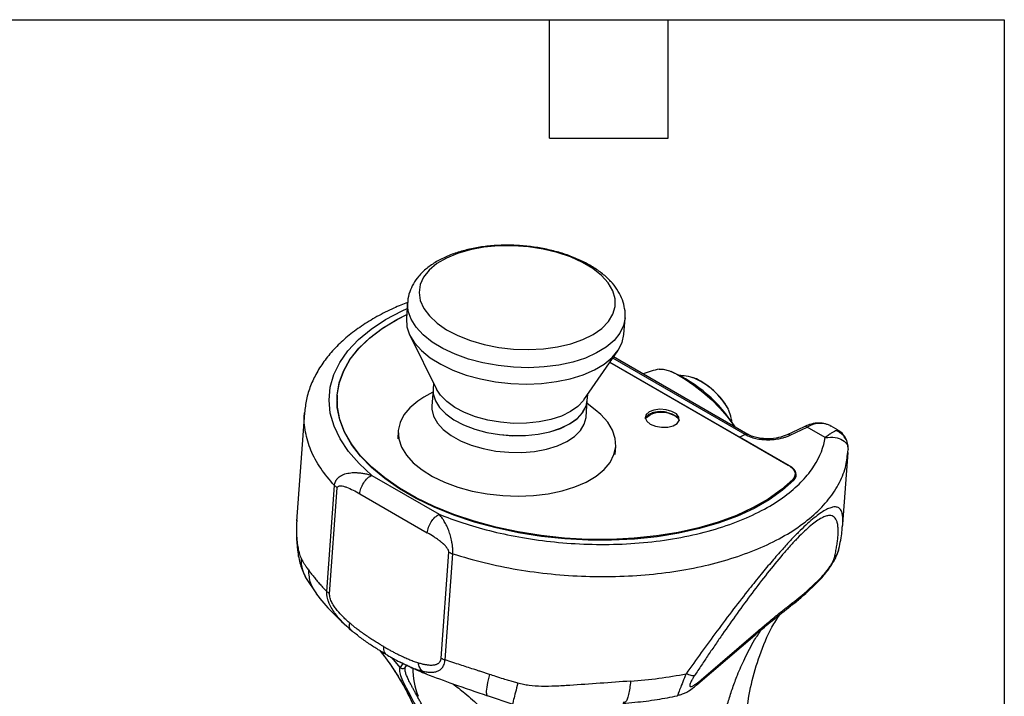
# Model space of a CAD drawing. Header units: millimetres. Extents: x 13 to 546, y 13 to 419.
# Tile 19 of 19: x 420 to 546, y 332 to 419. Entities that reach past the tile are written whole.
import ezdxf

# ---------------------------------------------------------------- set-up
doc = ezdxf.new("R2010")
doc.units = ezdxf.units.MM
doc.header["$LTSCALE"] = 2
doc.linetypes.add('SLD-Solid', pattern=[0])
doc.layers.add('TEXT', color=140, linetype='SLD-Solid', lineweight=25)

msp = doc.modelspace()

# ---------------------------------------------------------------- linework, layer by layer
for p, q in [((469.455, 382.807), (469.302, 380.708)), ((497.229, 378.681), (497.381, 380.78)), ((469.769, 378.497), (473.173, 371.629)), ((492.087, 370.256), (496.448, 376.561)), ((513.165, 365.825), (495.912, 375.786)), ((495.446, 375.112), (518.35, 361.89)), ((495.446, 375.112), (512.125, 365.484)), ((512.814, 365.812), (495.805, 375.631)), ((472.786, 372.411), (472.728, 371.621)), ((460.413, 370.883), (460.391, 370.586)), ((472.7, 371.254), (471.551, 370.599)), ((472.726, 371.61), (472.57, 369.462)), ((492.526, 370.184), (492.584, 370.974)), ((460.391, 370.586), (460.373, 369.694)), ((492.368, 368.025), (492.524, 370.173)), ((493.54, 369.003), (492.498, 369.817)), ((456.205, 368.588), (455.194, 354.661)), ((510.658, 369.051), (510.541, 369.296)), ((520.382, 366.816), (518.202, 365.777)), ((523.737, 366.95), (523.844, 366.892)), ((524.774, 366.355), (523.844, 366.892)), ((468.254, 366.297), (468.179, 365.261)), ((512.817, 365.813), (512.125, 365.484)), ((512.814, 365.812), (512.125, 365.484)), ((518.595, 365.734), (520.776, 366.773)), ((523.109, 365.426), (520.776, 366.773)), ((524.49, 366.32), (524.715, 366.289)), ((524.715, 366.289), (524.738, 366.286)), ((496.106, 363.234), (496.181, 364.27)), ((518.499, 361.804), (512.125, 365.484)), ((526.025, 364.093), (526.025, 364.371)), ((525.351, 354.291), (526.021, 363.521)), ((525.984, 363.528), (526.041, 363.895)), ((525.996, 364.091), (526.041, 363.895)), ((518.499, 361.798), (518.499, 361.804)), ((464.838, 360.568), (473.511, 355.562)), ((519.206, 360.372), (519.227, 360.669)), ((459.063, 345.647), (460.052, 359.265)), ((518.907, 359.793), (518.925, 360.052)), ((459.429, 345.364), (460.418, 358.982)), ((463.306, 358.199), (471.979, 353.193)), ((473.755, 337.094), (474.743, 350.712)), ((474.257, 336.876), (475.246, 350.494)), ((456.317, 347.459), (457.724, 345.332)), ((520.72, 345.529), (521.86, 346.606)), ((507.164, 334.32), (514.48, 340.588)), ((514.48, 340.588), (514.056, 340.045)), ((506.74, 333.776), (514.056, 340.045)), ((465.885, 338.047), (466.238, 337.584)), ((468.478, 335.87), (467.457, 337.136)), ((468.852, 336.419), (468.478, 335.87)), ((469.145, 335.867), (469.318, 336.136)), ((507.164, 334.32), (506.736, 333.773)), ((479.672, 332.281), (482.982, 331.185))]:
    msp.add_line(p, q)
at = {"flags": 128}
for points in [[(484.999, 376.73), (486.893, 376.825), (488.709, 377.075), (490.404, 377.473), (491.938, 378.01), (493.274, 378.674), (494.383, 379.448), (495.237, 380.315), (495.817, 381.255), (496.109, 382.245), (496.106, 383.262), (495.808, 384.282), (495.223, 385.282), (494.364, 386.238), (493.251, 387.127), (491.911, 387.929), (490.374, 388.625), (488.677, 389.199), (486.859, 389.637), (484.963, 389.928), (483.034, 390.067), (481.116, 390.05), (479.256, 389.877), (477.495, 389.552), (475.876, 389.083), (474.437, 388.481), (473.211, 387.76), (472.227, 386.937), (471.508, 386.031), (471.07, 385.063), (470.925, 384.057), (471.076, 383.035), (471.518, 382.022), (472.243, 381.041), (473.232, 380.116), (474.462, 379.268), (475.905, 378.516), (477.527, 377.88), (479.289, 377.372), (481.152, 377.007), (483.07, 376.791), (484.999, 376.73)], [(464.838, 360.568), (463.205, 362.073), (461.845, 363.641), (460.771, 365.257), (459.994, 366.906), (459.522, 368.571), (459.359, 370.237), (459.506, 371.887), (459.963, 373.504), (460.724, 375.074), (461.783, 376.581), (463.129, 378.011), (464.749, 379.349), (466.627, 380.582), (468.745, 381.699), (469.396, 381.997)], [(485.04, 374.397), (483.048, 374.455), (481.064, 374.661), (479.128, 375.013), (477.279, 375.503), (475.555, 376.121), (473.991, 376.855), (472.619, 377.689), (471.467, 378.607), (470.558, 379.589), (469.911, 380.616), (469.539, 381.668), (469.449, 382.722), (469.453, 382.789)], [(519.074, 359.961), (517.618, 358.65), (515.912, 357.433), (513.974, 356.321), (511.821, 355.326), (509.473, 354.456), (506.954, 353.721), (504.286, 353.126), (501.496, 352.678), (498.608, 352.38), (495.652, 352.236), (492.654, 352.247), (489.644, 352.413), (486.649, 352.732), (483.699, 353.201), (480.82, 353.816), (478.04, 354.571), (475.386, 355.459), (472.882, 356.471), (470.553, 357.598), (468.421, 358.829), (466.504, 360.153), (464.823, 361.557), (463.392, 363.027), (462.225, 364.55), (461.334, 366.112), (460.726, 367.697), (460.408, 369.291), (460.382, 370.878), (460.648, 372.443), (461.205, 373.972), (462.047, 375.451), (463.166, 376.864), (464.551, 378.2), (466.189, 379.444), (468.065, 380.586), (469.341, 381.238)], [(518.925, 360.052), (517.476, 358.743), (515.778, 357.528), (513.848, 356.419), (511.702, 355.425), (509.363, 354.557), (506.852, 353.822), (504.193, 353.227), (501.411, 352.779), (498.532, 352.481), (495.584, 352.337), (492.595, 352.347), (489.593, 352.511), (486.606, 352.829), (483.663, 353.296), (480.792, 353.909), (478.02, 354.661), (475.373, 355.547), (472.876, 356.556), (470.553, 357.68), (468.426, 358.908), (466.515, 360.228), (464.839, 361.628), (463.412, 363.094), (462.25, 364.613), (461.362, 366.171), (460.757, 367.751), (460.44, 369.341), (460.416, 370.923), (460.684, 372.484), (461.241, 374.009), (462.082, 375.483), (463.2, 376.892), (464.583, 378.223), (466.219, 379.463), (468.092, 380.601), (469.341, 381.239)], [(497.382, 380.796), (497.192, 379.83), (496.716, 378.835), (495.971, 377.9), (494.969, 377.045), (493.733, 376.286), (492.286, 375.639), (490.659, 375.118), (488.885, 374.732), (486.999, 374.49), (485.04, 374.397)], [(469.302, 380.708), (469.366, 379.667), (469.712, 378.615), (470.334, 377.584), (471.22, 376.597), (472.35, 375.672), (473.703, 374.83), (475.25, 374.086), (476.96, 373.457), (478.799, 372.954), (480.729, 372.589), (482.71, 372.369), (484.703, 372.297), (486.667, 372.376), (488.561, 372.605), (490.347, 372.977), (491.989, 373.486), (493.454, 374.122), (494.711, 374.871), (495.736, 375.718), (496.506, 376.646), (497.007, 377.637), (497.228, 378.669), (497.229, 378.681)], [(501.76, 374.196), (502.292, 374.188), (503.081, 373.974), (504.029, 373.551), (505.093, 372.937), (506.228, 372.158), (507.383, 371.249), (508.508, 370.25), (509.555, 369.204), (510.477, 368.157), (511.233, 367.155), (511.462, 366.809)], [(471.551, 370.599), (470.772, 370.107), (469.748, 369.26)], [(472.728, 371.621), (472.748, 371.036), (473.014, 370.148), (473.556, 369.282), (474.359, 368.462), (475.401, 367.713), (476.65, 367.055), (478.071, 366.509), (479.623, 366.088), (481.261, 365.806), (482.939, 365.671), (484.608, 365.686), (486.22, 365.851), (487.728, 366.161), (489.09, 366.608), (490.266, 367.179), (491.222, 367.856), (491.931, 368.621), (492.372, 369.452), (492.526, 370.184)], [(472.735, 371.71), (472.746, 371.025), (473.011, 370.137), (473.554, 369.271), (474.357, 368.452), (475.398, 367.702), (476.647, 367.045), (478.068, 366.498), (479.62, 366.077), (481.258, 365.795), (482.936, 365.66), (484.605, 365.675), (486.217, 365.84), (487.725, 366.15), (489.087, 366.597), (490.263, 367.168), (491.219, 367.845), (491.928, 368.611), (492.369, 369.441), (492.524, 370.173)], [(492.087, 370.256), (492.045, 370.197), (491.336, 369.432), (490.38, 368.754), (489.204, 368.184), (487.842, 367.737), (486.334, 367.426), (484.722, 367.261), (483.053, 367.246), (481.375, 367.381), (479.737, 367.663), (478.185, 368.084), (476.764, 368.631), (475.515, 369.288), (474.474, 370.038), (473.671, 370.857), (473.173, 371.629)], [(492.087, 370.256), (492.045, 370.197), (491.336, 369.432), (490.38, 368.754), (489.204, 368.184), (487.842, 367.737), (486.334, 367.426), (484.722, 367.261), (483.053, 367.246), (481.375, 367.381), (479.737, 367.663), (478.185, 368.084), (476.764, 368.631), (475.515, 369.288), (474.474, 370.038), (473.671, 370.857), (473.173, 371.629)], [(472.57, 369.462), (472.571, 369.048), (472.783, 368.159), (473.273, 367.286), (474.027, 366.456), (475.025, 365.691), (476.237, 365.015), (477.628, 364.445), (479.158, 363.999), (480.783, 363.69), (482.457, 363.526), (484.132, 363.512), (485.758, 363.649), (487.29, 363.932), (488.683, 364.353), (489.898, 364.901), (490.898, 365.56), (491.656, 366.31), (492.15, 367.13), (492.365, 367.996), (492.368, 368.025)], [(469.748, 369.26), (468.977, 368.332), (468.476, 367.342), (468.255, 366.31), (468.318, 365.257), (468.664, 364.204), (469.286, 363.174), (470.172, 362.186), (471.302, 361.262), (472.655, 360.419), (474.202, 359.676), (475.913, 359.046), (477.751, 358.544), (479.681, 358.179), (481.663, 357.958), (483.655, 357.887), (485.619, 357.966), (487.513, 358.194), (489.299, 358.566), (490.942, 359.076), (492.406, 359.711), (493.663, 360.46), (494.688, 361.308), (495.458, 362.236), (495.959, 363.226), (496.18, 364.258), (496.117, 365.311), (495.771, 366.364), (495.149, 367.394), (494.264, 368.382), (493.54, 369.003)], [(500.617, 367.159), (501.284, 366.884), (502.07, 366.746), (502.869, 366.764), (503.573, 366.934), (504.087, 367.235), (504.342, 367.625), (504.303, 368.051), (503.976, 368.457), (503.404, 368.787), (502.665, 368.997), (501.859, 369.058), (501.095, 368.962), (500.475, 368.723), (500.083, 368.372), (499.974, 367.956), (500.16, 367.533), (500.617, 367.159)], [(499.98, 367.906), (500.062, 368.074), (500.453, 368.426), (501.073, 368.665), (501.838, 368.761), (502.644, 368.7), (503.383, 368.49), (503.954, 368.16), (504.282, 367.754), (504.332, 367.59)], [(499.995, 367.839), (500.118, 368.02), (500.591, 368.361)], [(518.35, 361.89), (518.652, 361.689), (518.896, 361.469), (519.076, 361.234), (519.188, 360.991), (519.229, 360.746), (519.198, 360.503), (519.096, 360.271), (518.925, 360.052)], [(519.074, 359.961), (519.246, 360.18), (519.349, 360.413), (519.38, 360.656), (519.339, 360.902), (519.227, 361.146), (519.047, 361.381), (518.802, 361.602), (518.499, 361.804)]]:
    msp.add_lwpolyline(points, dxfattribs=at)
for centre, radius, start, end in [((503.243, 365.322), 8.998, 99.48314, 113.14641), ((495.974, 357.136), 18.285, 31.84025, 66.42324), ((502.642, 364.65), 9.136, 28.25296, 68.04788), ((502.02, 365.114), 3.547, 52.48652, 113.76377), ((501.981, 364.325), 4.424, 80.84135, 104.79354), ((520.539, 366.426), 0.419, 55.61587, 111.88753), ((522.432, 363.925), 3.295, 66.66377, 120.18492), ((513.002, 365.492), 0.371, 64.01194, 120.43999), ((518.392, 360.257), 0.882, 356.24047, 20.31775), ((518.292, 360.451), 0.917, 326.2597, 355.01952), ((478.504, 335.479), 8.37, 177.67581, 203.17871)]:
    msp.add_arc(centre, radius, start, end)
for points, knots in [([(497.381, 380.801), (497.382, 380.806), (497.452, 381.195), (497.354, 381.99), (497.077, 383.129), (496.536, 384.223), (495.775, 385.265), (494.783, 386.249), (493.569, 387.158), (492.157, 387.971), (490.582, 388.668), (488.881, 389.239), (487.088, 389.676), (485.234, 389.975), (483.35, 390.132), (481.468, 390.146), (479.619, 390.015), (477.832, 389.74), (476.138, 389.319), (474.562, 388.753), (473.132, 388.04), (471.881, 387.181), (470.89, 386.219), (470.157, 385.192), (469.686, 384.11), (469.455, 383.29), (469.467, 382.834), (469.468, 382.781)], [0, 0, 0, 0, 0.0005688, 0.0397209, 0.0785764, 0.1181047, 0.1591674, 0.2020688, 0.2464343, 0.291511, 0.3366002, 0.38147, 0.4261133, 0.4705941, 0.5149981, 0.5594165, 0.6039174, 0.648596, 0.6935572, 0.7389027, 0.7846944, 0.8308509, 0.8766926, 0.9161754, 0.9541551, 0.9947176, 1, 1, 1, 1]), ([(469.468, 382.789), (468.866, 382.55), (467.475, 381.997), (465.487, 380.979), (463.493, 379.762), (461.704, 378.419), (460.137, 376.965), (458.812, 375.409), (457.743, 373.772), (456.95, 372.075), (456.408, 370.343), (456.272, 369.166), (456.205, 368.584)], [0, 0, 0, 0, 0.08005784, 0.18530785, 0.29081671, 0.39630433, 0.50129766, 0.60516881, 0.70724045, 0.80704135, 0.90454177, 1, 1, 1, 1]), ([(506.076, 373.103), (505.99, 373.131), (505.537, 373.278), (504.979, 373.372), (504.512, 373.375), (504.432, 373.376)], [0, 0, 0, 0, 0.1638021, 0.856098, 1, 1, 1, 1]), ([(510.541, 369.296), (510.475, 369.413), (510.278, 369.762), (509.823, 370.359), (509.16, 371.074), (508.43, 371.734), (507.674, 372.319), (506.92, 372.772), (506.447, 373.03), (506.202, 373.078), (506.196, 373.08)], [0, 0, 0, 0, 0.0802822, 0.2416303, 0.3931673, 0.540928, 0.6886521, 0.8385661, 0.9957236, 1, 1, 1, 1]), ([(460.052, 359.265), (459.426, 360.001), (458.175, 361.473), (456.943, 363.784), (456.284, 366.119), (456.061, 367.734), (456.211, 368.541), (456.219, 368.583)], [0, 0, 0, 0, 0.2465745, 0.4931489, 0.7397234, 0.9862979, 1, 1, 1, 1]), ([(511.127, 367.313), (511.097, 367.508), (511.014, 368.05), (510.849, 368.618), (510.687, 368.97), (510.672, 369.003)], [0, 0, 0, 0, 0.3374699, 0.93753155, 1, 1, 1, 1]), ([(523.711, 366.963), (523.447, 367.07), (522.917, 367.286), (522.019, 367.31), (521.168, 367.153), (520.619, 366.917), (520.382, 366.816)], [0, 0, 0, 0, 0.2613882, 0.5241183, 0.7943709, 1, 1, 1, 1]), ([(512.817, 365.813), (512.879, 365.834), (513.002, 365.876), (513.126, 365.867), (513.166, 365.824), (513.169, 365.82)], [0, 0, 0, 0, 0.476094, 0.9521889, 1, 1, 1, 1]), ([(512.817, 365.813), (512.866, 365.786), (512.963, 365.733), (513.167, 365.631), (513.555, 365.472), (514.169, 365.294), (514.962, 365.17), (515.77, 365.133), (516.562, 365.178), (517.169, 365.274), (517.639, 365.385), (518.02, 365.497), (518.347, 365.619), (518.538, 365.708), (518.595, 365.734)], [0, 0, 0, 0, 0.0312723, 0.0625254, 0.125048, 0.2498541, 0.3742901, 0.4998098, 0.6249497, 0.7499237, 0.8039819, 0.8749894, 0.9629816, 1, 1, 1, 1]), ([(518.215, 365.783), (517.862, 365.645), (517.154, 365.368), (515.976, 365.246), (515.002, 365.286), (514.278, 365.399), (513.597, 365.591), (513.24, 365.778), (513.061, 365.872)], [0, 0, 0, 0, 0.2482946, 0.4983418, 0.624175, 0.7499293, 0.8752715, 1, 1, 1, 1]), ([(518.595, 365.734), (518.519, 365.768), (518.372, 365.835), (518.25, 365.79), (518.191, 365.768)], [0, 0, 0, 0, 0.5134795, 1, 1, 1, 1]), ([(524.49, 366.32), (524.391, 366.257), (524.206, 366.171), (523.842, 365.958), (523.707, 365.873), (523.419, 365.673), (523.267, 365.558), (523.109, 365.426)], [0, 0, 0, 0, 0.5, 0.5, 0.75, 0.75, 1, 1, 1, 1]), ([(526.001, 364.345), (525.995, 364.442), (525.977, 364.801), (525.69, 365.372), (525.182, 365.973), (524.717, 366.206), (524.49, 366.32)], [0, 0, 0, 0, 0.1121755, 0.4129543, 0.7137335, 1, 1, 1, 1]), ([(526.028, 364.339), (525.982, 364.584), (525.889, 365.083), (525.51, 365.724), (525.11, 366.161), (524.823, 366.304), (524.743, 366.345)], [0, 0, 0, 0, 0.2874914, 0.5848099, 0.8836153, 1, 1, 1, 1]), ([(473.511, 355.562), (475.413, 354.79), (477.573, 354.07), (481.17, 353.163), (482.428, 352.889), (485.044, 352.416), (486.401, 352.216), (489.19, 351.908), (490.621, 351.799), (493.521, 351.683), (494.99, 351.677), (497.925, 351.776), (499.39, 351.881), (502.27, 352.204), (503.686, 352.423), (506.423, 352.967), (507.746, 353.293), (510.258, 354.043), (511.448, 354.466), (513.667, 355.392), (514.695, 355.895), (516.574, 356.96), (517.424, 357.523), (518.939, 358.688), (519.604, 359.289), (520.753, 360.511), (521.238, 361.131), (522.44, 362.993), (522.904, 364.235), (523.109, 365.426)], [0, 0, 0, 0, 0.125, 0.125, 0.1875, 0.1875, 0.25, 0.25, 0.3125, 0.3125, 0.375, 0.375, 0.4375, 0.4375, 0.5, 0.5, 0.5625, 0.5625, 0.625, 0.625, 0.6875, 0.6875, 0.75, 0.75, 0.8125, 0.8125, 0.875, 0.875, 1, 1, 1, 1]), ([(523.109, 365.426), (523.543, 365.456), (524.393, 365.515), (525.366, 365.131), (525.934, 364.62), (525.979, 364.241), (525.996, 364.091)], [0, 0, 0, 0, 0.2887922, 0.5650609, 0.827965, 1, 1, 1, 1]), ([(475.246, 350.494), (476.583, 350.096), (479.257, 349.301), (483.526, 348.443), (487.899, 347.849), (492.327, 347.551), (496.735, 347.547), (501.053, 347.84), (505.213, 348.424), (509.146, 349.289), (512.792, 350.423), (516.09, 351.807), (518.99, 353.419), (521.443, 355.233), (523.415, 357.219), (524.854, 359.348), (525.761, 361.461), (525.914, 362.88), (525.984, 363.528)], [0, 0, 0, 0, 0.0631294, 0.1262588, 0.1893883, 0.2525177, 0.3156471, 0.3787765, 0.4419059, 0.5050353, 0.5681648, 0.6312942, 0.6944236, 0.757553, 0.8206824, 0.8838119, 0.9469413, 1, 1, 1, 1]), ([(460.052, 359.265), (460.056, 359.305), (460.065, 359.386), (460.09, 359.503), (460.124, 359.617), (460.165, 359.728), (460.215, 359.834), (460.274, 359.937), (460.34, 360.034), (460.413, 360.127), (460.494, 360.215), (460.582, 360.299), (460.805, 360.481), (461.238, 360.715), (461.82, 360.864), (462.352, 360.921), (462.798, 360.928), (463.273, 360.897), (463.775, 360.827), (464.3, 360.72), (464.656, 360.62), (464.838, 360.568)], [0, 0, 0, 0, 0.022706, 0.0452848, 0.0677805, 0.0902371, 0.1126988, 0.1352094, 0.1578116, 0.1805473, 0.2034571, 0.2265799, 0.2499528, 0.3682508, 0.4998488, 0.5729244, 0.6500361, 0.7312668, 0.8166622, 0.9062405, 1, 1, 1, 1]), ([(463.306, 358.199), (463.32, 358.399), (463.366, 358.63), (463.534, 359.113), (463.656, 359.365), (463.955, 359.828), (464.131, 360.037), (464.49, 360.367), (464.672, 360.489), (464.838, 360.568)], [0, 0, 0, 0, 0.25, 0.25, 0.5, 0.5, 0.75, 0.75, 1, 1, 1, 1]), ([(460.418, 358.982), (460.425, 359.077), (460.478, 359.144), (460.636, 359.219), (460.74, 359.23), (460.966, 359.217), (461.089, 359.195), (461.344, 359.13), (461.477, 359.087), (461.881, 358.937), (462.161, 358.81), (462.728, 358.525), (463.016, 358.367), (463.306, 358.199)], [0, 0, 0, 0, 0.125, 0.125, 0.25, 0.25, 0.375, 0.375, 0.5, 0.5, 0.75, 0.75, 1, 1, 1, 1]), ([(471.979, 353.193), (471.995, 353.415), (472.048, 353.654), (472.219, 354.132), (472.337, 354.37), (472.62, 354.809), (472.786, 355.009), (473.139, 355.342), (473.326, 355.474), (473.511, 355.562)], [0, 0, 0, 0, 0.25, 0.25, 0.5, 0.5, 0.75, 0.75, 1, 1, 1, 1]), ([(475.246, 350.494), (475.248, 350.528), (475.252, 350.601), (475.257, 350.72), (475.259, 350.868), (475.252, 351.042), (475.241, 351.213), (475.228, 351.41), (475.204, 351.61), (475.169, 351.833), (475.099, 352.23), (474.96, 352.804), (474.732, 353.49), (474.467, 354.109), (474.199, 354.613), (473.877, 355.11), (473.651, 355.388), (473.511, 355.562)], [0, 0, 0, 0, 0.0187581, 0.0396255, 0.0625103, 0.0938945, 0.125011, 0.1449099, 0.187514, 0.2191125, 0.2500623, 0.3763566, 0.5000654, 0.619894, 0.7500755, 0.8441385, 1, 1, 1, 1]), ([(525.348, 354.291), (525.36, 354.509), (525.385, 354.959), (525.328, 355.516), (525.188, 355.998), (524.941, 356.345), (524.566, 356.525), (524.098, 356.516), (523.553, 356.342), (522.758, 355.931), (521.766, 355.208), (520.607, 354.182), (519.657, 353.265), (518.647, 352.219), (517.519, 350.989), (516.244, 349.529), (514.818, 347.825), (513.162, 345.774), (511.261, 343.333), (509.207, 340.6), (507.169, 337.817), (505.87, 335.994), (505.22, 335.082)], [0, 0, 0, 0, 0.0447691, 0.0926181, 0.1376777, 0.1887721, 0.2365657, 0.2814278, 0.3192132, 0.3554807, 0.4250301, 0.4608729, 0.4970015, 0.5322242, 0.5689747, 0.6137541, 0.6615089, 0.7126516, 0.7812575, 0.8563296, 0.9281684, 1, 1, 1, 1]), ([(524.293, 350.022), (524.32, 350.144), (524.372, 350.385), (524.443, 350.736), (524.507, 351.074), (524.585, 351.517), (524.664, 352.049), (524.743, 352.777), (524.773, 353.476), (524.73, 354.124), (524.602, 354.734), (524.304, 355.262), (523.784, 355.455), (523.191, 355.346), (522.649, 355.115), (522.005, 354.718), (521.264, 354.148), (520.436, 353.41), (519.539, 352.522), (518.595, 351.51), (517.299, 350.032), (515.644, 348.007), (513.683, 345.446), (511.762, 342.817), (510.209, 340.611), (508.986, 338.837), (508.086, 337.513), (507.187, 336.174), (506.601, 335.289), (506.302, 334.838)], [0, 0, 0, 0, 0.0161696, 0.032066, 0.0476915, 0.0630488, 0.0949869, 0.1260074, 0.1762988, 0.2139682, 0.2515812, 0.3140943, 0.3763473, 0.4074022, 0.4383725, 0.4692876, 0.5001517, 0.5310141, 0.5619046, 0.5928452, 0.623871, 0.6860596, 0.7485253, 0.8111871, 0.874025, 0.9050114, 0.9369645, 0.9679156, 1, 1, 1, 1]), ([(455.208, 354.836), (455.177, 353.543), (455.131, 351.615), (455.632, 349.019), (456.088, 347.982), (456.319, 347.456)], [0, 0, 0, 0, 0.5009913, 0.7470117, 1, 1, 1, 1]), ([(455.202, 354.661), (455.19, 354.516), (455.154, 354.092), (455.153, 353.279), (455.204, 352.329), (455.327, 351.398), (455.495, 350.579), (455.668, 350.161), (455.756, 349.948)], [0, 0, 0, 0, 0.0880763, 0.2582545, 0.4782425, 0.6449707, 0.8186941, 1, 1, 1, 1]), ([(525.312, 353.939), (525.326, 354.032), (525.345, 354.157), (525.347, 354.263), (525.348, 354.291)], [0, 0, 0, 0, 0.7374122, 1, 1, 1, 1]), ([(474.743, 350.712), (474.745, 350.736), (474.744, 350.761), (474.737, 350.814), (474.73, 350.843), (474.713, 350.899), (474.697, 350.942), (474.676, 350.988), (474.66, 351.018), (474.651, 351.036), (474.612, 351.106), (474.555, 351.194), (474.472, 351.303), (474.426, 351.359), (474.405, 351.383), (474.392, 351.4), (474.383, 351.409), (474.328, 351.472), (474.249, 351.557), (474.145, 351.659), (474.091, 351.711), (474.067, 351.733), (474.051, 351.748), (474.042, 351.756), (473.977, 351.816), (473.886, 351.895), (473.772, 351.99), (473.714, 352.037), (473.688, 352.058), (473.671, 352.071), (473.661, 352.079), (473.534, 352.18), (473.342, 352.324), (473.097, 352.495), (472.968, 352.581), (472.903, 352.625), (472.874, 352.643), (472.855, 352.656), (472.844, 352.663), (472.578, 352.837), (472.292, 353.012), (471.979, 353.193)], [0, 0, 0, 0, 0.03125, 0.03125, 0.0625, 0.0625, 0.09375, 0.109375, 0.109375, 0.125, 0.125, 0.1875, 0.21875, 0.234375, 0.2421875, 0.2421875, 0.25, 0.25, 0.3125, 0.34375, 0.359375, 0.3671875, 0.3671875, 0.375, 0.375, 0.4375, 0.46875, 0.484375, 0.4921875, 0.4921875, 0.5, 0.5, 0.625, 0.6875, 0.71875, 0.734375, 0.7421875, 0.7421875, 0.75, 0.75, 1, 1, 1, 1]), ([(524.846, 351.133), (525.012, 351.89), (525.234, 352.899), (525.276, 353.729), (525.286, 353.936)], [0, 0, 0, 0, 0.7496838, 1, 1, 1, 1]), ([(521.834, 346.581), (522.156, 346.901), (522.632, 347.373), (523.301, 348.189), (523.778, 348.846), (524.196, 349.516), (524.621, 350.325), (524.764, 350.825), (524.856, 351.149)], [0, 0, 0, 0, 0.26887039, 0.39769696, 0.5256056, 0.65242545, 0.77542824, 1, 1, 1, 1]), ([(524.811, 351.139), (524.8, 351.029), (524.758, 350.614), (524.49, 350.273), (524.293, 350.022)], [0, 0, 0, 0, 0.2650282, 1, 1, 1, 1]), ([(455.756, 349.948), (455.787, 349.885), (455.86, 349.739), (456, 349.486), (456.181, 349.187), (456.416, 348.826), (456.602, 348.57), (456.708, 348.425)], [0, 0, 0, 0, 0.1219104, 0.2885768, 0.4999983, 0.7178576, 1, 1, 1, 1]), ([(455.756, 349.948), (455.772, 349.425), (455.799, 348.541), (456.207, 347.779), (456.374, 347.467)], [0, 0, 0, 0, 0.5910977, 1, 1, 1, 1]), ([(522.146, 347.024), (522.37, 347.238), (522.602, 347.474), (523.065, 347.991), (523.297, 348.273), (523.613, 348.704), (523.712, 348.848), (523.891, 349.127), (523.971, 349.263), (524.173, 349.642), (524.256, 349.856), (524.293, 350.022)], [0, 0, 0, 0, 0.25, 0.25, 0.5, 0.5, 0.625, 0.625, 0.75, 0.75, 1, 1, 1, 1]), ([(456.707, 348.425), (456.746, 347.834), (456.822, 346.69), (457.448, 345.783), (457.751, 345.344)], [0, 0, 0, 0, 0.51643579, 1, 1, 1, 1]), ([(456.708, 348.425), (456.761, 348.352), (456.868, 348.206), (457.036, 347.985), (457.21, 347.763), (457.388, 347.539), (457.572, 347.314), (457.805, 347.034), (458.117, 346.667), (458.545, 346.186), (458.882, 345.836), (459.063, 345.647)], [0, 0, 0, 0, 0.0855412, 0.1701887, 0.2539501, 0.3368334, 0.4188468, 0.4999987, 0.6382598, 0.8049208, 1, 1, 1, 1]), ([(521.849, 346.607), (521.864, 346.619), (522.002, 346.718), (522.078, 346.88), (522.146, 347.024)], [0, 0, 0, 0, 0.1121382, 1, 1, 1, 1]), ([(457.703, 345.358), (458.352, 344.56), (459.666, 342.945), (461.401, 341.391), (462.279, 340.604)], [0, 0, 0, 0, 0.4940278, 1, 1, 1, 1]), ([(462.103, 340.76), (462.006, 340.846), (461.825, 341.005), (461.469, 341.336), (460.864, 341.934), (460.195, 342.713), (459.636, 343.572), (459.353, 344.148), (459.191, 344.608), (459.118, 344.907), (459.08, 345.14), (459.063, 345.304), (459.057, 345.471), (459.061, 345.582), (459.063, 345.647)], [0, 0, 0, 0, 0.06730218, 0.12504404, 0.25006451, 0.49981241, 0.63116263, 0.74990995, 0.81318569, 0.8749546, 0.90744909, 0.93748091, 0.96337083, 1, 1, 1, 1]), ([(462.026, 341.579), (461.886, 341.702), (461.746, 341.824), (461.469, 342.079), (461.332, 342.21), (460.925, 342.614), (460.66, 342.899), (460.284, 343.363), (460.163, 343.524), (459.933, 343.861), (459.825, 344.037), (459.635, 344.406), (459.553, 344.6), (459.47, 344.893), (459.45, 344.991), (459.426, 345.183), (459.424, 345.276), (459.429, 345.364)], [0, 0, 0, 0, 0.125, 0.125, 0.25, 0.25, 0.5, 0.5, 0.625, 0.625, 0.75, 0.75, 0.875, 0.875, 0.9375, 0.9375, 1, 1, 1, 1]), ([(518.365, 343.56), (518.733, 343.841), (519.481, 344.412), (520.318, 345.167), (520.743, 345.55)], [0, 0, 0, 0, 0.4918815, 1, 1, 1, 1]), ([(518.952, 344.233), (519.284, 344.486), (519.618, 344.746), (520.31, 345.319), (520.669, 345.636), (521.045, 345.984)], [0, 0, 0, 0, 0.5, 0.5, 1, 1, 1, 1]), ([(520.72, 345.547), (520.755, 345.575), (520.896, 345.689), (520.981, 345.857), (521.045, 345.984)], [0, 0, 0, 0, 0.24598507, 1, 1, 1, 1]), ([(514.48, 340.588), (514.673, 340.753), (515.059, 341.083), (515.824, 341.727), (516.768, 342.51), (517.692, 343.255), (518.417, 343.824), (518.774, 344.097), (518.952, 344.233)], [0, 0, 0, 0, 0.1250009, 0.2500019, 0.4999982, 0.7499982, 0.874998, 1, 1, 1, 1]), ([(518.378, 343.59), (518.468, 343.655), (518.701, 343.825), (518.856, 344.078), (518.952, 344.233)], [0, 0, 0, 0, 0.3844384, 1, 1, 1, 1]), ([(514.033, 340.025), (514.7, 340.592), (516.209, 341.875), (517.624, 342.98), (518.414, 343.596)], [0, 0, 0, 0, 0.4419264, 1, 1, 1, 1]), ([(462.103, 340.76), (462.027, 340.837), (461.979, 340.95), (461.952, 341.233), (461.974, 341.402), (462.026, 341.579)], [0, 0, 0, 0, 0.5, 0.5, 1, 1, 1, 1]), ([(466.398, 338.55), (466.322, 338.594), (466.136, 338.702), (465.765, 338.922), (465.286, 339.216), (464.733, 339.569), (464.182, 339.937), (463.634, 340.319), (463.091, 340.717), (462.631, 341.075), (462.276, 341.365), (462.101, 341.515), (462.026, 341.579)], [0, 0, 0, 0, 0.0514919, 0.1256646, 0.2512658, 0.3767379, 0.5020252, 0.6271426, 0.7519667, 0.8762925, 0.9468038, 1, 1, 1, 1]), ([(512.954, 330.116), (513.15, 331.345), (513.561, 333.931), (514.673, 337.587), (515.896, 340.604), (516.925, 342.16), (517.278, 342.694)], [0, 0, 0, 0, 0.25372725, 0.53380644, 0.83979993, 1, 1, 1, 1]), ([(466.86, 337.462), (466.723, 337.541), (466.456, 337.697), (466.063, 337.933), (465.61, 338.212), (465.087, 338.545), (464.486, 338.943), (463.887, 339.359), (463.287, 339.798), (462.802, 340.176), (462.405, 340.5), (462.21, 340.668), (462.103, 340.76)], [0, 0, 0, 0, 0.0873396, 0.1706438, 0.2499994, 0.3750061, 0.4999993, 0.6262675, 0.7500061, 0.8749983, 0.9316171, 1, 1, 1, 1]), ([(509.541, 326.548), (509.639, 327.119), (509.837, 328.27), (510.22, 329.962), (510.673, 331.64), (511.204, 333.297), (511.879, 335.108), (512.798, 337.175), (513.816, 339.15), (514.613, 340.323), (514.915, 340.766)], [0, 0, 0, 0, 0.1071249, 0.2158461, 0.3261662, 0.4380872, 0.5516115, 0.7044633, 0.8883074, 1, 1, 1, 1]), ([(466.86, 337.461), (466.704, 337.534), (466.572, 337.672), (466.409, 338.055), (466.379, 338.298), (466.398, 338.55)], [0, 0, 0, 0, 0.5, 0.5, 1, 1, 1, 1]), ([(466.398, 338.55), (466.552, 338.462), (466.857, 338.287), (467.312, 338.039), (467.758, 337.803), (468.196, 337.581), (468.678, 337.347), (469.192, 337.111), (469.751, 336.874), (470.297, 336.664), (470.662, 336.548), (470.84, 336.491)], [0, 0, 0, 0, 0.10425963, 0.20656548, 0.30694372, 0.40542205, 0.5020298, 0.63137041, 0.75197264, 0.87933777, 1, 1, 1, 1]), ([(466.228, 337.644), (466.401, 337.412), (467.036, 336.562), (468.121, 334.959), (469.166, 333.174), (469.939, 331.574), (470.387, 330.521), (470.579, 329.94), (470.637, 329.764)], [0, 0, 0, 0, 0.0822574, 0.3013488, 0.5800614, 0.742836, 0.9222162, 1, 1, 1, 1]), ([(466.26, 337.599), (466.562, 337.186), (467.513, 335.883), (468.869, 333.782), (469.867, 331.818), (470.43, 330.422), (470.748, 329.477), (470.972, 328.675), (471.091, 328.184), (471.144, 327.985), (471.153, 327.953)], [0, 0, 0, 0, 0.1017653, 0.3208869, 0.5400499, 0.6504364, 0.7595439, 0.8704234, 0.9790369, 1, 1, 1, 1]), ([(466.86, 337.462), (467.377, 337.167), (468.232, 336.681), (469.05, 336.312), (469.373, 336.167)], [0, 0, 0, 0, 0.6052007, 1, 1, 1, 1]), ([(468.346, 336.671), (468.882, 336.395), (469.999, 335.818), (471.208, 335.319), (471.837, 335.059)], [0, 0, 0, 0, 0.4792106, 1, 1, 1, 1]), ([(470.84, 336.491), (471.004, 336.441), (471.24, 336.376), (471.5, 336.317), (471.626, 336.291), (471.687, 336.28), (471.714, 336.275), (471.731, 336.272), (471.739, 336.27), (471.827, 336.255), (471.941, 336.237), (472.067, 336.221), (472.129, 336.215), (472.155, 336.213), (472.172, 336.211), (472.18, 336.21), (472.265, 336.203), (472.374, 336.197), (472.496, 336.196), (472.555, 336.198), (472.585, 336.199), (472.597, 336.199), (472.605, 336.2), (472.609, 336.2), (472.77, 336.207), (472.981, 336.238), (473.186, 336.309), (473.279, 336.353), (473.322, 336.378), (473.34, 336.388), (473.352, 336.396), (473.357, 336.399), (473.421, 336.439), (473.496, 336.501), (473.569, 336.584), (473.597, 336.623), (473.615, 336.649), (473.623, 336.661), (473.649, 336.705), (473.664, 336.736), (473.692, 336.8), (473.704, 336.832), (473.736, 336.939), (473.75, 337.014), (473.755, 337.094)], [0, 0, 0, 0, 0.125, 0.1875, 0.21875, 0.234375, 0.2421875, 0.2421875, 0.25, 0.25, 0.3125, 0.34375, 0.359375, 0.3671875, 0.3671875, 0.375, 0.375, 0.4375, 0.46875, 0.484375, 0.4921875, 0.4960938, 0.4960938, 0.5, 0.5, 0.625, 0.6875, 0.71875, 0.734375, 0.7421875, 0.7421875, 0.75, 0.75, 0.8125, 0.84375, 0.859375, 0.859375, 0.875, 0.875, 0.90625, 0.90625, 0.9375, 0.9375, 1, 1, 1, 1]), ([(471.333, 335.431), (471.2, 335.542), (471.085, 335.696), (470.916, 336.063), (470.862, 336.274), (470.84, 336.491)], [0, 0, 0, 0, 0.5, 0.5, 1, 1, 1, 1]), ([(471.333, 335.431), (471.376, 335.421), (471.537, 335.383), (471.858, 335.319), (472.282, 335.268), (472.734, 335.272), (473.16, 335.35), (473.56, 335.524), (473.841, 335.766), (474.024, 336.038), (474.143, 336.287), (474.219, 336.574), (474.246, 336.785), (474.257, 336.876)], [0, 0, 0, 0, 0.03373973, 0.12505343, 0.25007657, 0.37101207, 0.50015085, 0.62325583, 0.75002542, 0.80874809, 0.87502966, 0.94597271, 1, 1, 1, 1]), ([(479.96, 335.001), (479.797, 335.053), (479.472, 335.158), (478.987, 335.315), (478.471, 335.486), (477.83, 335.695), (477.062, 335.942), (476.177, 336.231), (475.237, 336.539), (474.594, 336.76), (474.257, 336.876)], [0, 0, 0, 0, 0.08375587, 0.167085, 0.25000614, 0.35105546, 0.50001684, 0.65121869, 0.81791557, 1, 1, 1, 1]), ([(473.718, 326.263), (473.661, 326.324), (473.558, 326.433), (473.355, 326.655), (473.016, 327.051), (472.364, 327.891), (471.528, 329.17), (470.647, 330.719), (469.87, 332.163), (469.212, 333.408), (468.714, 334.424), (468.476, 335.101), (468.431, 335.506), (468.443, 335.719), (468.466, 335.82), (468.478, 335.87)], [0, 0, 0, 0, 0.017226, 0.0312498, 0.0624998, 0.1249998, 0.2499997, 0.3749994, 0.4999998, 0.6250001, 0.75, 0.8749999, 0.9375, 0.96875, 1, 1, 1, 1]), ([(468.478, 335.87), (468.52, 335.835), (468.571, 335.804), (468.687, 335.76), (468.751, 335.748), (468.878, 335.748), (468.941, 335.76), (469.054, 335.802), (469.104, 335.833), (469.145, 335.867)], [0, 0, 0, 0, 0.25, 0.25, 0.5, 0.5, 0.75, 0.75, 1, 1, 1, 1]), ([(471.762, 330.244), (471.715, 330.327), (471.621, 330.493), (471.483, 330.739), (471.348, 330.983), (471.215, 331.224), (471.086, 331.461), (470.958, 331.695), (470.833, 331.924), (470.671, 332.223), (470.474, 332.584), (470.251, 332.994), (470.072, 333.326), (469.941, 333.571), (469.822, 333.795), (469.692, 334.044), (469.55, 334.327), (469.426, 334.592), (469.32, 334.841), (469.234, 335.074), (469.171, 335.292), (469.133, 335.496), (469.12, 335.689), (469.137, 335.808), (469.145, 335.867)], [0, 0, 0, 0, 0.03123977, 0.06249696, 0.09376765, 0.12504891, 0.1563391, 0.18763811, 0.21894707, 0.25026576, 0.31290418, 0.3755437, 0.43820418, 0.4742928, 0.50086554, 0.55652817, 0.61215137, 0.66773848, 0.72328363, 0.77877318, 0.83419325, 0.88953735, 0.94480973, 1, 1, 1, 1]), ([(469.373, 336.167), (469.548, 336.082), (470.223, 335.756), (470.861, 335.569), (471.333, 335.431)], [0, 0, 0, 0, 0.2604235, 1, 1, 1, 1]), ([(471.846, 335.066), (471.83, 335.069), (471.623, 335.103), (471.472, 335.274), (471.333, 335.431)], [0, 0, 0, 0, 0.0774551, 1, 1, 1, 1]), ([(471.794, 335.076), (472.966, 334.633), (475.546, 333.659), (478.249, 332.756), (479.724, 332.263)], [0, 0, 0, 0, 0.454321, 1, 1, 1, 1]), ([(479.96, 335.001), (479.847, 334.525), (479.614, 333.548), (479.51, 332.565), (479.626, 332.379), (479.683, 332.287)], [0, 0, 0, 0, 0.32480359, 0.66720544, 1, 1, 1, 1]), ([(483.62, 333.862), (483.428, 333.917), (483.03, 334.03), (482.417, 334.214), (481.66, 334.448), (480.836, 334.711), (480.232, 334.911), (479.96, 335.001)], [0, 0, 0, 0, 0.1557012, 0.3223464, 0.5000085, 0.7745929, 1, 1, 1, 1]), ([(498.09, 334.135), (496.795, 334.043), (495.481, 333.95), (492.864, 333.76), (491.561, 333.663), (489.662, 333.545), (489.038, 333.511), (487.822, 333.465), (487.23, 333.454), (486.096, 333.476), (485.557, 333.51), (484.801, 333.606), (484.558, 333.646), (484.083, 333.741), (483.853, 333.797), (483.62, 333.862)], [0, 0, 0, 0, 0.25, 0.25, 0.5, 0.5, 0.625, 0.625, 0.75, 0.75, 0.875, 0.875, 0.9375, 0.9375, 1, 1, 1, 1]), ([(498.09, 334.135), (498.021, 333.523), (497.882, 332.3), (497.512, 331.366), (497.232, 331.394), (497.129, 331.405)], [0, 0, 0, 0, 0.3887099, 0.7774198, 1, 1, 1, 1]), ([(505.22, 335.082), (505.072, 334.72), (504.775, 333.997), (504.434, 333.131), (504.206, 332.537), (504.105, 332.253), (504.114, 332.266), (504.118, 332.27)], [0, 0, 0, 0, 0.2184857, 0.4368352, 0.6539767, 0.8747867, 1, 1, 1, 1]), ([(506.302, 334.838), (506.209, 334.814), (506.069, 334.818), (505.702, 334.899), (505.474, 334.975), (505.22, 335.082)], [0, 0, 0, 0, 0.5, 0.5, 1, 1, 1, 1]), ([(506.302, 334.838), (506.28, 334.804), (506.236, 334.737), (506.173, 334.638), (506.103, 334.525), (506.028, 334.4), (505.926, 334.22), (505.82, 334.014), (505.732, 333.802), (505.688, 333.637), (505.687, 333.52), (505.727, 333.453), (505.828, 333.421), (506.032, 333.485), (506.298, 333.645), (506.541, 333.817), (506.736, 333.966), (506.945, 334.134), (507.089, 334.257), (507.164, 334.32)], [0, 0, 0, 0, 0.02019355, 0.04001482, 0.05951885, 0.08885797, 0.11743703, 0.1740586, 0.23009967, 0.28640069, 0.34374318, 0.40261154, 0.46327512, 0.58959672, 0.72197123, 0.78877381, 0.85908339, 0.92764555, 1, 1, 1, 1]), ([(475.213, 333.808), (475.744, 333.412), (476.95, 332.513), (478.781, 330.849), (479.85, 329.614), (480.384, 328.996)], [0, 0, 0, 0, 0.282173, 0.6411278, 1, 1, 1, 1]), ([(483.62, 333.862), (483.507, 333.457), (483.272, 332.617), (483.051, 331.734), (482.946, 331.246), (482.971, 331.242), (482.976, 331.241)], [0, 0, 0, 0, 0.284612, 0.5903958, 0.9069016, 1, 1, 1, 1]), ([(504.126, 332.32), (504.341, 332.368), (505.327, 332.584), (506.135, 333.266), (506.766, 333.799)], [0, 0, 0, 0, 0.218859, 1, 1, 1, 1]), ([(497.09, 331.289), (497.608, 331.329), (499.098, 331.446), (501.466, 331.737), (503.254, 332.08), (504.122, 332.247)], [0, 0, 0, 0, 0.2149105, 0.6188721, 1, 1, 1, 1]), ([(504.118, 332.27), (504.113, 332.255), (504.107, 332.235), (504.126, 332.28), (504.13, 332.291)], [0, 0, 0, 0, 0.7653591, 1, 1, 1, 1])]:
    msp.add_open_spline(points, degree=3, knots=knots)
for points in [[(460.418, 358.982), (460.271, 359.067), (460.147, 359.163), (460.052, 359.265)], [(474.743, 350.712), (474.883, 350.632), (475.052, 350.556), (475.246, 350.494)], [(521.045, 345.984), (521.402, 346.315), (521.772, 346.668), (522.146, 347.024)], [(459.429, 345.364), (459.285, 345.447), (459.159, 345.544), (459.063, 345.647)], [(473.755, 337.094), (473.902, 337.009), (474.073, 336.935), (474.257, 336.876)], [(498.09, 334.135), (500.548, 334.309), (502.944, 334.627), (505.22, 335.082)]]:
    msp.add_open_spline(points, degree=3)
at = {"layer": 'TEXT'}
for p, q in [((12.7, 419.1), (546.1, 419.1)), ((487.68, 403.86), (487.68, 419.1)), ((502.92, 403.86), (502.92, 419.1)), ((546.1, 419.1), (546.1, 12.7)), ((487.68, 403.86), (502.92, 403.86))]:
    msp.add_line(p, q, dxfattribs=at)

doc.saveas('drawing.dxf')
